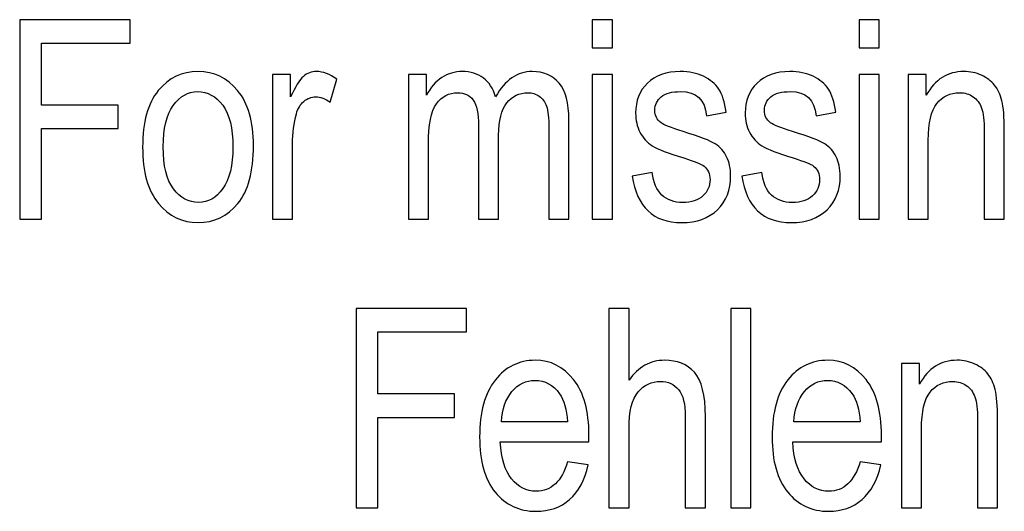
# Model space of a CAD drawing. Header units: centimetres. Extents: x -94 to 21, y -30 to 196.
# Tile 116 of 143: x 5.896 to 7.686, y 13.07 to 13.964. Entities that reach past the tile are written whole.
import ezdxf

# ---------------------------------------------------------------- set-up
doc = ezdxf.new("R2010")
doc.units = ezdxf.units.CM
doc.header["$MEASUREMENT"] = 0
doc.layers.add('Ebene 1', color=7, linetype='Continuous')

msp = doc.modelspace()

# ---------------------------------------------------------------- linework, layer by layer
at = {"layer": 'Ebene 1'}
for points, knots in [([(5.89554, 13.6012), (5.89554, 13.6012), (5.89554, 13.9639), (5.89554, 13.9639), (5.89554, 13.9639), (6.09616, 13.9639), (6.09616, 13.9639), (6.09616, 13.9639), (6.09616, 13.92135), (6.09616, 13.92135), (6.09616, 13.92135), (5.93506, 13.92135), (5.93506, 13.92135), (5.93506, 13.92135), (5.93506, 13.80839), (5.93506, 13.80839), (5.93506, 13.80839), (6.07437, 13.80839), (6.07437, 13.80839), (6.07437, 13.80839), (6.07437, 13.76584), (6.07437, 13.76584), (6.07437, 13.76584), (5.93506, 13.76584), (5.93506, 13.76584), (5.93506, 13.76584), (5.93506, 13.6012), (5.93506, 13.6012), (5.93506, 13.6012), (5.89554, 13.6012), (5.89554, 13.6012)], [0, 0, 0, 0, 0.1, 0.1, 0.1, 0.2, 0.2, 0.2, 0.3, 0.3, 0.3, 0.4, 0.4, 0.4, 0.5, 0.5, 0.5, 0.6, 0.6, 0.6, 0.7, 0.7, 0.7, 0.8, 0.8, 0.8, 0.9, 0.9, 0.9, 1, 1, 1, 1]), ([(6.93674, 13.91274), (6.93674, 13.91274), (6.93674, 13.9639), (6.93674, 13.9639), (6.93674, 13.9639), (6.97321, 13.9639), (6.97321, 13.9639), (6.97321, 13.9639), (6.97321, 13.91274), (6.97321, 13.91274), (6.97321, 13.91274), (6.93674, 13.91274), (6.93674, 13.91274)], [0, 0, 0, 0, 0.25, 0.25, 0.25, 0.5, 0.5, 0.5, 0.75, 0.75, 0.75, 1, 1, 1, 1]), ([(7.42212, 13.91274), (7.42212, 13.91274), (7.42212, 13.9639), (7.42212, 13.9639), (7.42212, 13.9639), (7.45859, 13.9639), (7.45859, 13.9639), (7.45859, 13.9639), (7.45859, 13.91274), (7.45859, 13.91274), (7.45859, 13.91274), (7.42212, 13.91274), (7.42212, 13.91274)], [0, 0, 0, 0, 0.25, 0.25, 0.25, 0.5, 0.5, 0.5, 0.75, 0.75, 0.75, 1, 1, 1, 1]), ([(6.11905, 13.7324), (6.11905, 13.77774), (6.12859, 13.81193), (6.14759, 13.83507), (6.16658, 13.85812), (6.19073, 13.86968), (6.21987, 13.86968), (6.24857, 13.86968), (6.27247, 13.85812), (6.2918, 13.83507), (6.31105, 13.81193), (6.32068, 13.77867), (6.32068, 13.7351), (6.32068, 13.68799), (6.31122, 13.65287), (6.29222, 13.62974), (6.27331, 13.60669), (6.24916, 13.59512), (6.21987, 13.59512), (6.19107, 13.59512), (6.16701, 13.60669), (6.14784, 13.62991), (6.12868, 13.65304), (6.11905, 13.68723), (6.11905, 13.7324)], [0, 0, 0, 0, 0.125, 0.125, 0.125, 0.25, 0.25, 0.25, 0.375, 0.375, 0.375, 0.5, 0.5, 0.5, 0.625, 0.625, 0.625, 0.75, 0.75, 0.75, 0.875, 0.875, 0.875, 1, 1, 1, 1]), ([(6.35523, 13.6012), (6.35523, 13.6012), (6.35523, 13.86411), (6.35523, 13.86411), (6.35523, 13.86411), (6.38817, 13.86411), (6.38817, 13.86411), (6.38817, 13.86411), (6.38817, 13.82384), (6.38817, 13.82384), (6.39661, 13.84233), (6.40429, 13.85457), (6.4113, 13.86065), (6.41831, 13.86664), (6.42616, 13.86968), (6.43494, 13.86968), (6.4471, 13.86968), (6.45959, 13.86495), (6.47226, 13.8555), (6.47226, 13.8555), (6.4601, 13.81396), (6.4601, 13.81396), (6.45098, 13.82038), (6.4422, 13.82358), (6.43359, 13.82358), (6.42582, 13.82358), (6.41873, 13.82088), (6.41231, 13.81539), (6.40581, 13.80999), (6.40125, 13.80239), (6.39863, 13.79268), (6.39399, 13.77571), (6.39171, 13.75773), (6.39171, 13.73856), (6.39171, 13.73856), (6.39171, 13.6012), (6.39171, 13.6012), (6.39171, 13.6012), (6.35523, 13.6012), (6.35523, 13.6012)], [0, 0, 0, 0, 0.0769231, 0.0769231, 0.0769231, 0.1538462, 0.1538462, 0.1538462, 0.2307692, 0.2307692, 0.2307692, 0.3076923, 0.3076923, 0.3076923, 0.3846154, 0.3846154, 0.3846154, 0.4615385, 0.4615385, 0.4615385, 0.5384615, 0.5384615, 0.5384615, 0.6153846, 0.6153846, 0.6153846, 0.6923077, 0.6923077, 0.6923077, 0.7692308, 0.7692308, 0.7692308, 0.8461538, 0.8461538, 0.8461538, 0.9230769, 0.9230769, 0.9230769, 1, 1, 1, 1]), ([(6.6023, 13.6012), (6.6023, 13.6012), (6.6023, 13.86411), (6.6023, 13.86411), (6.6023, 13.86411), (6.63523, 13.86411), (6.63523, 13.86411), (6.63523, 13.86411), (6.63523, 13.82696), (6.63523, 13.82696), (6.64249, 13.84064), (6.65169, 13.85119), (6.663, 13.85854), (6.6744, 13.86597), (6.68674, 13.86968), (6.70025, 13.86968), (6.71536, 13.86968), (6.72811, 13.8658), (6.73849, 13.85795), (6.74888, 13.85018), (6.75631, 13.83878), (6.76078, 13.82375), (6.76939, 13.83903), (6.77927, 13.85052), (6.79041, 13.8582), (6.80156, 13.86588), (6.81389, 13.86968), (6.82739, 13.86968), (6.84809, 13.86968), (6.86438, 13.86267), (6.87629, 13.84866), (6.88819, 13.83464), (6.8941, 13.81227), (6.8941, 13.78145), (6.8941, 13.78145), (6.8941, 13.6012), (6.8941, 13.6012), (6.8941, 13.6012), (6.85763, 13.6012), (6.85763, 13.6012), (6.85763, 13.6012), (6.85763, 13.76668), (6.85763, 13.76668), (6.85763, 13.78542), (6.85628, 13.79876), (6.85358, 13.80661), (6.85079, 13.81438), (6.8464, 13.82046), (6.84031, 13.82477), (6.83415, 13.82907), (6.82731, 13.83118), (6.81971, 13.83118), (6.80401, 13.83118), (6.79126, 13.82494), (6.7813, 13.81252), (6.77142, 13.80003), (6.76644, 13.78053), (6.76644, 13.75376), (6.76644, 13.75376), (6.76644, 13.6012), (6.76644, 13.6012), (6.76644, 13.6012), (6.72996, 13.6012), (6.72996, 13.6012), (6.72996, 13.6012), (6.72996, 13.77183), (6.72996, 13.77183), (6.72996, 13.79361), (6.72667, 13.80889), (6.72, 13.81784), (6.71333, 13.82671), (6.70413, 13.83118), (6.69248, 13.83118), (6.67592, 13.83118), (6.66283, 13.82443), (6.65321, 13.811), (6.64358, 13.79758), (6.63877, 13.7731), (6.63877, 13.73747), (6.63877, 13.73747), (6.63877, 13.6012), (6.63877, 13.6012), (6.63877, 13.6012), (6.6023, 13.6012), (6.6023, 13.6012)], [0, 0, 0, 0, 0.0357143, 0.0357143, 0.0357143, 0.0714286, 0.0714286, 0.0714286, 0.1071429, 0.1071429, 0.1071429, 0.1428571, 0.1428571, 0.1428571, 0.1785714, 0.1785714, 0.1785714, 0.2142857, 0.2142857, 0.2142857, 0.25, 0.25, 0.25, 0.2857143, 0.2857143, 0.2857143, 0.3214286, 0.3214286, 0.3214286, 0.3571429, 0.3571429, 0.3571429, 0.3928571, 0.3928571, 0.3928571, 0.4285714, 0.4285714, 0.4285714, 0.4642857, 0.4642857, 0.4642857, 0.5, 0.5, 0.5, 0.5357143, 0.5357143, 0.5357143, 0.5714286, 0.5714286, 0.5714286, 0.6071429, 0.6071429, 0.6071429, 0.6428571, 0.6428571, 0.6428571, 0.6785714, 0.6785714, 0.6785714, 0.7142857, 0.7142857, 0.7142857, 0.75, 0.75, 0.75, 0.7857143, 0.7857143, 0.7857143, 0.8214286, 0.8214286, 0.8214286, 0.8571429, 0.8571429, 0.8571429, 0.8928571, 0.8928571, 0.8928571, 0.9285714, 0.9285714, 0.9285714, 0.9642857, 0.9642857, 0.9642857, 1, 1, 1, 1]), ([(6.93674, 13.6012), (6.93674, 13.6012), (6.93674, 13.86411), (6.93674, 13.86411), (6.93674, 13.86411), (6.97321, 13.86411), (6.97321, 13.86411), (6.97321, 13.86411), (6.97321, 13.6012), (6.97321, 13.6012), (6.97321, 13.6012), (6.93674, 13.6012), (6.93674, 13.6012)], [0, 0, 0, 0, 0.25, 0.25, 0.25, 0.5, 0.5, 0.5, 0.75, 0.75, 0.75, 1, 1, 1, 1]), ([(7.00937, 13.67972), (7.00937, 13.67972), (7.04585, 13.6863), (7.04585, 13.6863), (7.04796, 13.66781), (7.05378, 13.65405), (7.06332, 13.6451), (7.07286, 13.63607), (7.08544, 13.63159), (7.10123, 13.63159), (7.11702, 13.63159), (7.12918, 13.63556), (7.13779, 13.64341), (7.1464, 13.65127), (7.15071, 13.66123), (7.15071, 13.6733), (7.15071, 13.68369), (7.14708, 13.69179), (7.13982, 13.69762), (7.13475, 13.70159), (7.12242, 13.70648), (7.10284, 13.71248), (7.07447, 13.72117), (7.05547, 13.7286), (7.04585, 13.73468), (7.03622, 13.74076), (7.02871, 13.74895), (7.02339, 13.75917), (7.01807, 13.76938), (7.01545, 13.78103), (7.01545, 13.79403), (7.01545, 13.81641), (7.02263, 13.83464), (7.03698, 13.84866), (7.05134, 13.86267), (7.07126, 13.86968), (7.09667, 13.86968), (7.11263, 13.86968), (7.12673, 13.86681), (7.13889, 13.86099), (7.15096, 13.85524), (7.16025, 13.84739), (7.16676, 13.83768), (7.17318, 13.82789), (7.17765, 13.81396), (7.1801, 13.79572), (7.1801, 13.79572), (7.14463, 13.78914), (7.14463, 13.78914), (7.14134, 13.81852), (7.12563, 13.83321), (7.09769, 13.83321), (7.08173, 13.83321), (7.06991, 13.83), (7.06206, 13.82367), (7.05429, 13.81734), (7.05041, 13.80923), (7.05041, 13.79935), (7.05041, 13.78964), (7.05412, 13.78196), (7.06164, 13.77639), (7.06611, 13.7731), (7.07945, 13.76778), (7.10165, 13.76052), (7.13196, 13.75131), (7.15147, 13.7438), (7.16033, 13.73806), (7.16912, 13.7324), (7.17596, 13.72455), (7.18086, 13.71476), (7.18576, 13.70488), (7.1882, 13.69314), (7.1882, 13.67955), (7.1882, 13.65439), (7.18027, 13.63404), (7.16431, 13.61851), (7.14843, 13.60289), (7.12673, 13.59512), (7.09912, 13.59512), (7.04754, 13.59512), (7.01765, 13.62332), (7.00937, 13.67972)], [0, 0, 0, 0, 0.037037, 0.037037, 0.037037, 0.0740741, 0.0740741, 0.0740741, 0.1111111, 0.1111111, 0.1111111, 0.1481481, 0.1481481, 0.1481481, 0.1851852, 0.1851852, 0.1851852, 0.2222222, 0.2222222, 0.2222222, 0.2592593, 0.2592593, 0.2592593, 0.2962963, 0.2962963, 0.2962963, 0.3333333, 0.3333333, 0.3333333, 0.3703704, 0.3703704, 0.3703704, 0.4074074, 0.4074074, 0.4074074, 0.4444444, 0.4444444, 0.4444444, 0.4814815, 0.4814815, 0.4814815, 0.5185185, 0.5185185, 0.5185185, 0.5555556, 0.5555556, 0.5555556, 0.5925926, 0.5925926, 0.5925926, 0.6296296, 0.6296296, 0.6296296, 0.6666667, 0.6666667, 0.6666667, 0.7037037, 0.7037037, 0.7037037, 0.7407407, 0.7407407, 0.7407407, 0.7777778, 0.7777778, 0.7777778, 0.8148148, 0.8148148, 0.8148148, 0.8518519, 0.8518519, 0.8518519, 0.8888889, 0.8888889, 0.8888889, 0.9259259, 0.9259259, 0.9259259, 0.962963, 0.962963, 0.962963, 1, 1, 1, 1]), ([(7.20865, 13.67972), (7.20865, 13.67972), (7.24513, 13.6863), (7.24513, 13.6863), (7.24724, 13.66781), (7.25306, 13.65405), (7.2626, 13.6451), (7.27214, 13.63607), (7.28472, 13.63159), (7.30051, 13.63159), (7.3163, 13.63159), (7.32847, 13.63556), (7.33708, 13.64341), (7.34569, 13.65127), (7.35, 13.66123), (7.35, 13.6733), (7.35, 13.68369), (7.34637, 13.69179), (7.33911, 13.69762), (7.33404, 13.70159), (7.3217, 13.70648), (7.30212, 13.71248), (7.27375, 13.72117), (7.25475, 13.7286), (7.24513, 13.73468), (7.2355, 13.74076), (7.22799, 13.74895), (7.22267, 13.75917), (7.21735, 13.76938), (7.21473, 13.78103), (7.21473, 13.79403), (7.21473, 13.81641), (7.22191, 13.83464), (7.23626, 13.84866), (7.25062, 13.86267), (7.27054, 13.86968), (7.29595, 13.86968), (7.31191, 13.86968), (7.32602, 13.86681), (7.33818, 13.86099), (7.35025, 13.85524), (7.35954, 13.84739), (7.36604, 13.83768), (7.37246, 13.82789), (7.37693, 13.81396), (7.37938, 13.79572), (7.37938, 13.79572), (7.34392, 13.78914), (7.34392, 13.78914), (7.34063, 13.81852), (7.32492, 13.83321), (7.29697, 13.83321), (7.28101, 13.83321), (7.26919, 13.83), (7.26134, 13.82367), (7.25357, 13.81734), (7.24969, 13.80923), (7.24969, 13.79935), (7.24969, 13.78964), (7.2534, 13.78196), (7.26092, 13.77639), (7.26539, 13.7731), (7.27873, 13.76778), (7.30093, 13.76052), (7.33125, 13.75131), (7.35076, 13.7438), (7.35962, 13.73806), (7.3684, 13.7324), (7.37524, 13.72455), (7.38014, 13.71476), (7.38504, 13.70488), (7.38748, 13.69314), (7.38748, 13.67955), (7.38748, 13.65439), (7.37955, 13.63404), (7.36359, 13.61851), (7.34772, 13.60289), (7.32602, 13.59512), (7.2984, 13.59512), (7.24682, 13.59512), (7.21693, 13.62332), (7.20865, 13.67972)], [0, 0, 0, 0, 0.037037, 0.037037, 0.037037, 0.0740741, 0.0740741, 0.0740741, 0.1111111, 0.1111111, 0.1111111, 0.1481481, 0.1481481, 0.1481481, 0.1851852, 0.1851852, 0.1851852, 0.2222222, 0.2222222, 0.2222222, 0.2592593, 0.2592593, 0.2592593, 0.2962963, 0.2962963, 0.2962963, 0.3333333, 0.3333333, 0.3333333, 0.3703704, 0.3703704, 0.3703704, 0.4074074, 0.4074074, 0.4074074, 0.4444444, 0.4444444, 0.4444444, 0.4814815, 0.4814815, 0.4814815, 0.5185185, 0.5185185, 0.5185185, 0.5555556, 0.5555556, 0.5555556, 0.5925926, 0.5925926, 0.5925926, 0.6296296, 0.6296296, 0.6296296, 0.6666667, 0.6666667, 0.6666667, 0.7037037, 0.7037037, 0.7037037, 0.7407407, 0.7407407, 0.7407407, 0.7777778, 0.7777778, 0.7777778, 0.8148148, 0.8148148, 0.8148148, 0.8518519, 0.8518519, 0.8518519, 0.8888889, 0.8888889, 0.8888889, 0.9259259, 0.9259259, 0.9259259, 0.962963, 0.962963, 0.962963, 1, 1, 1, 1]), ([(7.42212, 13.6012), (7.42212, 13.6012), (7.42212, 13.86411), (7.42212, 13.86411), (7.42212, 13.86411), (7.45859, 13.86411), (7.45859, 13.86411), (7.45859, 13.86411), (7.45859, 13.6012), (7.45859, 13.6012), (7.45859, 13.6012), (7.42212, 13.6012), (7.42212, 13.6012)], [0, 0, 0, 0, 0.25, 0.25, 0.25, 0.5, 0.5, 0.5, 0.75, 0.75, 0.75, 1, 1, 1, 1]), ([(7.51107, 13.6012), (7.51107, 13.6012), (7.51107, 13.86411), (7.51107, 13.86411), (7.51107, 13.86411), (7.544, 13.86411), (7.544, 13.86411), (7.544, 13.86411), (7.544, 13.82645), (7.544, 13.82645), (7.55193, 13.84098), (7.56156, 13.85178), (7.57295, 13.85896), (7.58444, 13.86614), (7.59752, 13.86968), (7.6123, 13.86968), (7.62386, 13.86968), (7.6345, 13.8674), (7.64431, 13.86284), (7.6541, 13.85837), (7.66195, 13.85246), (7.66795, 13.84511), (7.67394, 13.83777), (7.67842, 13.82823), (7.68137, 13.81649), (7.68433, 13.80484), (7.68584, 13.78686), (7.68584, 13.76263), (7.68584, 13.76263), (7.68584, 13.6012), (7.68584, 13.6012), (7.68584, 13.6012), (7.64937, 13.6012), (7.64937, 13.6012), (7.64937, 13.6012), (7.64937, 13.76094), (7.64937, 13.76094), (7.64937, 13.78027), (7.64777, 13.79437), (7.64447, 13.80324), (7.64117, 13.8121), (7.63602, 13.81903), (7.62901, 13.82392), (7.62201, 13.82873), (7.61399, 13.83118), (7.6047, 13.83118), (7.58731, 13.83118), (7.57346, 13.82468), (7.56308, 13.81168), (7.55269, 13.79859), (7.54754, 13.7763), (7.54754, 13.74464), (7.54754, 13.74464), (7.54754, 13.6012), (7.54754, 13.6012), (7.54754, 13.6012), (7.51107, 13.6012), (7.51107, 13.6012)], [0, 0, 0, 0, 0.0526316, 0.0526316, 0.0526316, 0.1052632, 0.1052632, 0.1052632, 0.1578947, 0.1578947, 0.1578947, 0.2105263, 0.2105263, 0.2105263, 0.2631579, 0.2631579, 0.2631579, 0.3157895, 0.3157895, 0.3157895, 0.3684211, 0.3684211, 0.3684211, 0.4210526, 0.4210526, 0.4210526, 0.4736842, 0.4736842, 0.4736842, 0.5263158, 0.5263158, 0.5263158, 0.5789474, 0.5789474, 0.5789474, 0.6315789, 0.6315789, 0.6315789, 0.6842105, 0.6842105, 0.6842105, 0.7368421, 0.7368421, 0.7368421, 0.7894737, 0.7894737, 0.7894737, 0.8421053, 0.8421053, 0.8421053, 0.8947368, 0.8947368, 0.8947368, 0.9473684, 0.9473684, 0.9473684, 1, 1, 1, 1]), ([(6.15654, 13.73257), (6.15654, 13.69846), (6.1627, 13.67313), (6.17503, 13.6565), (6.18735, 13.63987), (6.20263, 13.63159), (6.22088, 13.63159), (6.23794, 13.63159), (6.25263, 13.63995), (6.26487, 13.65675), (6.27711, 13.67356), (6.28319, 13.6988), (6.28319, 13.73257), (6.28319, 13.76643), (6.27703, 13.79167), (6.2647, 13.8083), (6.25237, 13.82494), (6.23709, 13.83321), (6.21886, 13.83321), (6.20162, 13.83321), (6.18693, 13.82485), (6.17477, 13.80813), (6.16262, 13.7915), (6.15654, 13.76626), (6.15654, 13.73257)], [0, 0, 0, 0, 0.125, 0.125, 0.125, 0.25, 0.25, 0.25, 0.375, 0.375, 0.375, 0.5, 0.5, 0.5, 0.625, 0.625, 0.625, 0.75, 0.75, 0.75, 0.875, 0.875, 0.875, 1, 1, 1, 1]), ([(6.50727, 13.07628), (6.50727, 13.07628), (6.50727, 13.43898), (6.50727, 13.43898), (6.50727, 13.43898), (6.70789, 13.43898), (6.70789, 13.43898), (6.70789, 13.43898), (6.70789, 13.39643), (6.70789, 13.39643), (6.70789, 13.39643), (6.54679, 13.39643), (6.54679, 13.39643), (6.54679, 13.39643), (6.54679, 13.28347), (6.54679, 13.28347), (6.54679, 13.28347), (6.6861, 13.28347), (6.6861, 13.28347), (6.6861, 13.28347), (6.6861, 13.24092), (6.6861, 13.24092), (6.6861, 13.24092), (6.54679, 13.24092), (6.54679, 13.24092), (6.54679, 13.24092), (6.54679, 13.07628), (6.54679, 13.07628), (6.54679, 13.07628), (6.50727, 13.07628), (6.50727, 13.07628)], [0, 0, 0, 0, 0.1, 0.1, 0.1, 0.2, 0.2, 0.2, 0.3, 0.3, 0.3, 0.4, 0.4, 0.4, 0.5, 0.5, 0.5, 0.6, 0.6, 0.6, 0.7, 0.7, 0.7, 0.8, 0.8, 0.8, 0.9, 0.9, 0.9, 1, 1, 1, 1]), ([(6.96697, 13.07628), (6.96697, 13.07628), (6.96697, 13.43898), (6.96697, 13.43898), (6.96697, 13.43898), (7.00344, 13.43898), (7.00344, 13.43898), (7.00344, 13.43898), (7.00344, 13.30846), (7.00344, 13.30846), (7.01197, 13.32062), (7.02168, 13.32965), (7.03248, 13.33573), (7.04321, 13.34172), (7.05511, 13.34476), (7.06811, 13.34476), (7.09099, 13.34476), (7.10915, 13.3375), (7.12241, 13.3229), (7.13567, 13.30829), (7.14225, 13.28153), (7.14225, 13.24269), (7.14225, 13.24269), (7.14225, 13.07628), (7.14225, 13.07628), (7.14225, 13.07628), (7.10577, 13.07628), (7.10577, 13.07628), (7.10577, 13.07628), (7.10577, 13.24252), (7.10577, 13.24252), (7.10577, 13.26523), (7.10172, 13.28153), (7.0937, 13.2914), (7.08559, 13.30128), (7.07453, 13.30626), (7.06043, 13.30626), (7.04464, 13.30626), (7.03122, 13.29993), (7.02007, 13.28727), (7.00901, 13.2746), (7.00344, 13.25206), (7.00344, 13.21981), (7.00344, 13.21981), (7.00344, 13.07628), (7.00344, 13.07628), (7.00344, 13.07628), (6.96697, 13.07628), (6.96697, 13.07628)], [0, 0, 0, 0, 0.0625, 0.0625, 0.0625, 0.125, 0.125, 0.125, 0.1875, 0.1875, 0.1875, 0.25, 0.25, 0.25, 0.3125, 0.3125, 0.3125, 0.375, 0.375, 0.375, 0.4375, 0.4375, 0.4375, 0.5, 0.5, 0.5, 0.5625, 0.5625, 0.5625, 0.625, 0.625, 0.625, 0.6875, 0.6875, 0.6875, 0.75, 0.75, 0.75, 0.8125, 0.8125, 0.8125, 0.875, 0.875, 0.875, 0.9375, 0.9375, 0.9375, 1, 1, 1, 1]), ([(7.18846, 13.07628), (7.18846, 13.07628), (7.18846, 13.43898), (7.18846, 13.43898), (7.18846, 13.43898), (7.22493, 13.43898), (7.22493, 13.43898), (7.22493, 13.43898), (7.22493, 13.07628), (7.22493, 13.07628), (7.22493, 13.07628), (7.18846, 13.07628), (7.18846, 13.07628)], [0, 0, 0, 0, 0.25, 0.25, 0.25, 0.5, 0.5, 0.5, 0.75, 0.75, 0.75, 1, 1, 1, 1]), ([(6.89188, 13.16037), (6.89188, 13.16037), (6.92937, 13.1548), (6.92937, 13.1548), (6.92312, 13.12685), (6.91172, 13.10575), (6.89534, 13.09156), (6.87888, 13.07729), (6.85853, 13.0702), (6.8343, 13.0702), (6.80374, 13.0702), (6.77907, 13.08177), (6.76016, 13.10499), (6.74125, 13.12812), (6.73179, 13.16155), (6.73179, 13.20529), (6.73179, 13.25062), (6.74133, 13.28516), (6.76042, 13.30905), (6.7795, 13.33286), (6.80357, 13.34476), (6.83286, 13.34476), (6.86073, 13.34476), (6.88403, 13.33311), (6.90269, 13.30972), (6.92126, 13.28634), (6.93063, 13.25248), (6.93063, 13.20816), (6.93063, 13.20816), (6.93038, 13.19634), (6.93038, 13.19634), (6.93038, 13.19634), (6.76928, 13.19634), (6.76928, 13.19634), (6.7708, 13.1667), (6.77764, 13.14433), (6.78988, 13.1293), (6.80213, 13.11419), (6.81699, 13.10667), (6.83455, 13.10667), (6.86199, 13.10667), (6.88116, 13.12457), (6.89188, 13.16037)], [0, 0, 0, 0, 0.0714286, 0.0714286, 0.0714286, 0.1428571, 0.1428571, 0.1428571, 0.2142857, 0.2142857, 0.2142857, 0.2857143, 0.2857143, 0.2857143, 0.3571429, 0.3571429, 0.3571429, 0.4285714, 0.4285714, 0.4285714, 0.5, 0.5, 0.5, 0.5714286, 0.5714286, 0.5714286, 0.6428571, 0.6428571, 0.6428571, 0.7142857, 0.7142857, 0.7142857, 0.7857143, 0.7857143, 0.7857143, 0.8571429, 0.8571429, 0.8571429, 0.9285714, 0.9285714, 0.9285714, 1, 1, 1, 1]), ([(7.42375, 13.16037), (7.42375, 13.16037), (7.46125, 13.1548), (7.46125, 13.1548), (7.455, 13.12685), (7.4436, 13.10575), (7.42721, 13.09156), (7.41075, 13.07729), (7.3904, 13.0702), (7.36617, 13.0702), (7.33561, 13.0702), (7.31095, 13.08177), (7.29204, 13.10499), (7.27313, 13.12812), (7.26366, 13.16155), (7.26366, 13.20529), (7.26366, 13.25062), (7.27321, 13.28516), (7.2923, 13.30905), (7.31138, 13.33286), (7.33544, 13.34476), (7.36473, 13.34476), (7.3926, 13.34476), (7.4159, 13.33311), (7.43457, 13.30972), (7.45314, 13.28634), (7.46251, 13.25248), (7.46251, 13.20816), (7.46251, 13.20816), (7.46226, 13.19634), (7.46226, 13.19634), (7.46226, 13.19634), (7.30116, 13.19634), (7.30116, 13.19634), (7.30268, 13.1667), (7.30952, 13.14433), (7.32176, 13.1293), (7.334, 13.11419), (7.34886, 13.10667), (7.36642, 13.10667), (7.39386, 13.10667), (7.41303, 13.12457), (7.42375, 13.16037)], [0, 0, 0, 0, 0.0714286, 0.0714286, 0.0714286, 0.1428571, 0.1428571, 0.1428571, 0.2142857, 0.2142857, 0.2142857, 0.2857143, 0.2857143, 0.2857143, 0.3571429, 0.3571429, 0.3571429, 0.4285714, 0.4285714, 0.4285714, 0.5, 0.5, 0.5, 0.5714286, 0.5714286, 0.5714286, 0.6428571, 0.6428571, 0.6428571, 0.7142857, 0.7142857, 0.7142857, 0.7857143, 0.7857143, 0.7857143, 0.8571429, 0.8571429, 0.8571429, 0.9285714, 0.9285714, 0.9285714, 1, 1, 1, 1]), ([(7.49884, 13.07628), (7.49884, 13.07628), (7.49884, 13.33919), (7.49884, 13.33919), (7.49884, 13.33919), (7.53177, 13.33919), (7.53177, 13.33919), (7.53177, 13.33919), (7.53177, 13.30153), (7.53177, 13.30153), (7.5397, 13.31606), (7.54933, 13.32686), (7.56072, 13.33404), (7.57221, 13.34122), (7.58529, 13.34476), (7.60008, 13.34476), (7.61164, 13.34476), (7.62228, 13.34248), (7.63208, 13.33792), (7.64187, 13.33345), (7.64972, 13.32754), (7.65572, 13.32019), (7.66171, 13.31285), (7.66619, 13.30331), (7.66914, 13.29157), (7.6721, 13.27992), (7.67361, 13.26194), (7.67361, 13.23771), (7.67361, 13.23771), (7.67361, 13.07628), (7.67361, 13.07628), (7.67361, 13.07628), (7.63714, 13.07628), (7.63714, 13.07628), (7.63714, 13.07628), (7.63714, 13.23602), (7.63714, 13.23602), (7.63714, 13.25535), (7.63554, 13.26945), (7.63224, 13.27832), (7.62895, 13.28718), (7.6238, 13.29411), (7.61679, 13.299), (7.60979, 13.30381), (7.60177, 13.30626), (7.59248, 13.30626), (7.57508, 13.30626), (7.56123, 13.29976), (7.55085, 13.28676), (7.54046, 13.27367), (7.53531, 13.25138), (7.53531, 13.21972), (7.53531, 13.21972), (7.53531, 13.07628), (7.53531, 13.07628), (7.53531, 13.07628), (7.49884, 13.07628), (7.49884, 13.07628)], [0, 0, 0, 0, 0.0526316, 0.0526316, 0.0526316, 0.1052632, 0.1052632, 0.1052632, 0.1578947, 0.1578947, 0.1578947, 0.2105263, 0.2105263, 0.2105263, 0.2631579, 0.2631579, 0.2631579, 0.3157895, 0.3157895, 0.3157895, 0.3684211, 0.3684211, 0.3684211, 0.4210526, 0.4210526, 0.4210526, 0.4736842, 0.4736842, 0.4736842, 0.5263158, 0.5263158, 0.5263158, 0.5789474, 0.5789474, 0.5789474, 0.6315789, 0.6315789, 0.6315789, 0.6842105, 0.6842105, 0.6842105, 0.7368421, 0.7368421, 0.7368421, 0.7894737, 0.7894737, 0.7894737, 0.8421053, 0.8421053, 0.8421053, 0.8947368, 0.8947368, 0.8947368, 0.9473684, 0.9473684, 0.9473684, 1, 1, 1, 1]), ([(6.77148, 13.23281), (6.77148, 13.23281), (6.89188, 13.23281), (6.89188, 13.23281), (6.89019, 13.25561), (6.88538, 13.27258), (6.87727, 13.2838), (6.86554, 13.3001), (6.85059, 13.30829), (6.83244, 13.30829), (6.81606, 13.30829), (6.80213, 13.30145), (6.79056, 13.28786), (6.77899, 13.27426), (6.77266, 13.25594), (6.77148, 13.23281)], [0, 0, 0, 0, 0.2, 0.2, 0.2, 0.4, 0.4, 0.4, 0.6, 0.6, 0.6, 0.8, 0.8, 0.8, 1, 1, 1, 1]), ([(7.30336, 13.23281), (7.30336, 13.23281), (7.42375, 13.23281), (7.42375, 13.23281), (7.42206, 13.25561), (7.41725, 13.27258), (7.40914, 13.2838), (7.39741, 13.3001), (7.38246, 13.30829), (7.36431, 13.30829), (7.34793, 13.30829), (7.334, 13.30145), (7.32244, 13.28786), (7.31087, 13.27426), (7.30454, 13.25594), (7.30336, 13.23281)], [0, 0, 0, 0, 0.2, 0.2, 0.2, 0.4, 0.4, 0.4, 0.6, 0.6, 0.6, 0.8, 0.8, 0.8, 1, 1, 1, 1])]:
    msp.add_open_spline(points, degree=3, knots=knots, dxfattribs=at)

doc.saveas('drawing.dxf')
